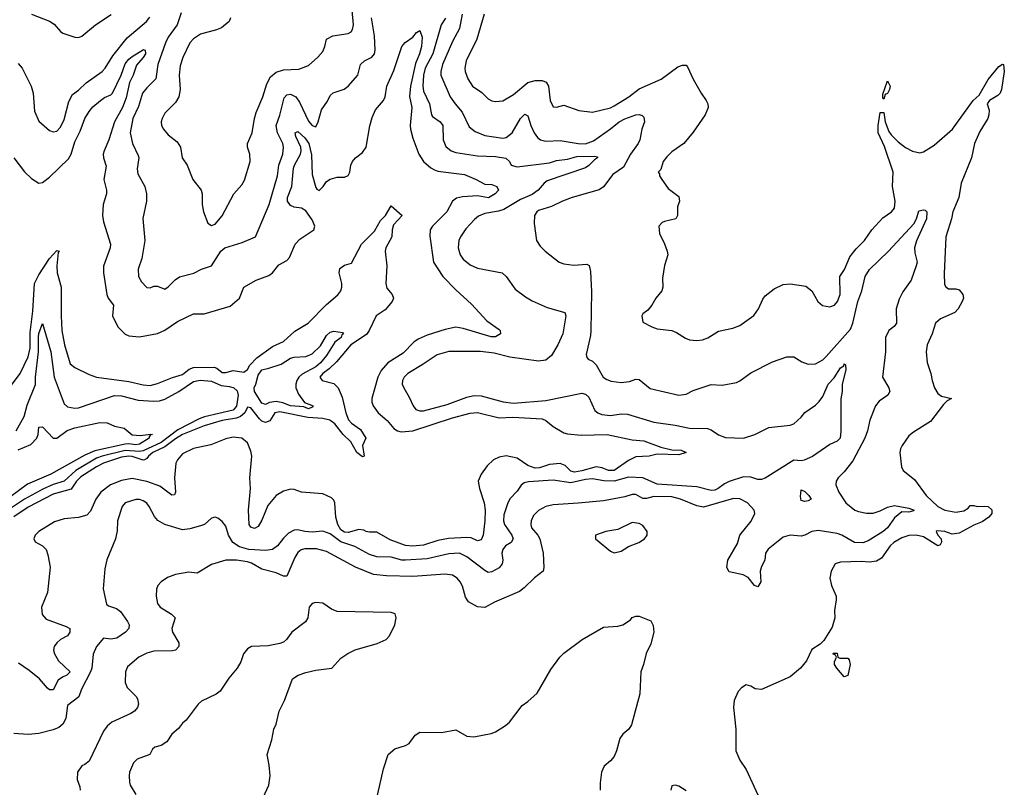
# Model space of a CAD drawing. Header units: inches. Extents: x 1173000 to 1307049, y 522583 to 678455.
# Tile 175 of 256: x 1241443 to 1246920, y 574446 to 578719. Entities that reach past the tile are written whole.
import ezdxf

# ---------------------------------------------------------------- set-up
doc = ezdxf.new("R2010")
doc.units = ezdxf.units.IN
doc.header["$MEASUREMENT"] = 0
doc.layers.add('B2547', color=7, linetype='Continuous')

msp = doc.modelspace()

# ---------------------------------------------------------------- linework, layer by layer
at = {"layer": 'B2547', "color": 5}
for points, elevation in [([(1241434.8, 578474.8), (1241457.7, 578450), (1241508.1, 578350), (1241518, 578310), (1241526, 578210), (1241550, 578154), (1241610, 578102.4), (1241630, 578094.4), (1241650, 578099.5), (1241670, 578120.3), (1241690, 578164.4), (1241716.5, 578263.5), (1241737.5, 578302.5), (1241770, 578326.7), (1241812.4, 578367.6), (1241901.5, 578430), (1241919.3, 578450), (1241961.3, 578518.7), (1242041.8, 578618.2), (1242149, 578710), (1242167.6, 578732.5)], 840), ([(1241510, 578750.3), (1241610, 578711.8), (1241635.1, 578695.1), (1241670, 578653.4), (1241684.2, 578644.2), (1241750, 578621.7), (1241770, 578620.9), (1241790, 578627.4), (1241866, 578690), (1241952.4, 578747.6)], 860), ([(1243904.6, 578750), (1243889.5, 578670), (1243850, 578598.7), (1243794.6, 578470), (1243785.1, 578430), (1243786.3, 578410), (1243838, 578290), (1243865, 578250), (1243905.4, 578205.4), (1243943.8, 578123.8), (1243976.2, 578096.2), (1244030, 578074), (1244130, 578059.5), (1244150, 578062.7), (1244182.5, 578090), (1244228.4, 578170), (1244252.8, 578192.8), (1244270, 578184.9), (1244286.4, 578130), (1244305, 578090), (1244323.3, 578063.3), (1244340.3, 578050), (1244370, 578042.5), (1244450, 578047.7), (1244550, 578029.6), (1244590, 578029.1), (1244634.3, 578045.7), (1244730, 578111.2), (1244778, 578150), (1244810, 578167.9), (1244869.9, 578190.1), (1244890, 578191.8), (1244905.9, 578185.9), (1244915.9, 578175.9), (1244919.1, 578150), (1244904.4, 578110), (1244892.5, 578050), (1244883.1, 578030), (1244840.4, 577970), (1244801.6, 577898.4), (1244741.9, 577858.1), (1244691.4, 577788.6), (1244666.9, 577773.1), (1244516, 577730), (1244462.8, 577710), (1244400.8, 577679.2), (1244330, 577656.5), (1244319.6, 577650), (1244306.7, 577630), (1244304.4, 577584.4), (1244317.3, 577490), (1244338.3, 577458.3), (1244366.4, 577430), (1244444.9, 577370), (1244470, 577359.7), (1244526.7, 577353.3), (1244598, 577358), (1244611.1, 577351.1), (1244618.5, 577318.5), (1244623.6, 577203.6), (1244621.1, 576990), (1244618.9, 576961.1), (1244595.3, 576855.3), (1244598.7, 576838.7), (1244604.9, 576830), (1244630, 576818.3), (1244650, 576799), (1244688.3, 576730), (1244710, 576715.8), (1244732.7, 576707.3), (1244790, 576699.8), (1244835, 576705), (1244870, 576717.6), (1244890, 576717), (1244950, 576666.3), (1245110, 576629.3), (1245150, 576635.5), (1245190, 576654.7), (1245290, 576688.8), (1245350, 576685.3), (1245430, 576699.5), (1245450, 576708.5), (1245510, 576754), (1245630, 576814.4), (1245710, 576842.4), (1245750, 576843.1), (1245794.7, 576814.7), (1245830, 576801.5), (1245870, 576803.6), (1245910, 576826), (1245930, 576843.6), (1246063.8, 576996.2), (1246077.4, 577030), (1246106.2, 577150), (1246128.1, 577210), (1246145.5, 577290), (1246170, 577329.1), (1246276.5, 577430), (1246416.4, 577583.6), (1246431.3, 577610), (1246444.7, 577655.3), (1246470, 577661.8), (1246479.5, 577659.5), (1246490.2, 577650.1), (1246487.5, 577610), (1246431.5, 577488.5), (1246421.5, 577450), (1246421.9, 577421.9), (1246435, 577370), (1246430.1, 577350), (1246402.3, 577270), (1246355.5, 577204.5), (1246335.8, 577164.2), (1246319.6, 577110), (1246321.5, 577030), (1246308.5, 577011.5), (1246277.6, 576990), (1246259, 576950), (1246259.7, 576870), (1246242.3, 576730), (1246277.3, 576670), (1246283.7, 576650), (1246272.4, 576630), (1246224.8, 576595.2), (1246204.4, 576570), (1246171.7, 576490), (1246160.2, 576430), (1246144.8, 576390), (1246076.8, 576263.2), (1246030, 576203), (1245996.5, 576170), (1245985.3, 576150), (1245983.7, 576130), (1245998.9, 576090), (1246038.7, 576030), (1246088.7, 575990), (1246110, 575981.7), (1246152.8, 575972.8), (1246190, 575972.1), (1246230, 575986), (1246270, 576006.5), (1246310, 576015.9), (1246390, 576000.6), (1246418.5, 575990), (1246414.6, 575985.4), (1246390, 575978), (1246350, 575979.4), (1246310, 575946.7), (1246269.7, 575890.3), (1246247.1, 575870), (1246162.4, 575817.6), (1246133, 575807), (1246086.2, 575810), (1246016.8, 575850), (1245990, 575859.7), (1245884.5, 575875.5), (1245850, 575870.8), (1245810.8, 575849.2), (1245790, 575844.8), (1245730, 575849.8), (1245690, 575838.8), (1245607.5, 575772.5), (1245592.7, 575750), (1245587.3, 575710), (1245570, 575675.3), (1245563, 575650), (1245566, 575590), (1245550, 575562), (1245530, 575569), (1245495.2, 575615.2), (1245468.5, 575628.5), (1245390, 575645.1), (1245376.2, 575670), (1245382.4, 575710), (1245436.2, 575803.8), (1245450, 575850.6), (1245513, 575927), (1245532, 575970), (1245529.6, 575990), (1245491.6, 576030), (1245450, 576051.9), (1245413.7, 576053.7), (1245246.4, 576006.4), (1245210, 576013.1), (1245119.1, 576050), (1245070, 576063.2), (1244970, 576065.9), (1244930, 576054.4), (1244910, 576054.3), (1244870, 576076.1), (1244850, 576075.5), (1244810, 576063.2), (1244690, 576041.7), (1244550, 576027.2), (1244410, 576019.1), (1244370, 576009), (1244330, 575988.1), (1244301.2, 575958.8), (1244288.7, 575930), (1244285.9, 575910), (1244290.9, 575890), (1244326.4, 575850), (1244336.8, 575830), (1244355.3, 575750), (1244359.6, 575670), (1244355.3, 575650), (1244307.3, 575612.7), (1244250, 575556), (1244222.7, 575537.3), (1244083.7, 575476.3), (1244030, 575446.9), (1243990, 575451.5), (1243939.8, 575479.8), (1243924, 575504), (1243905.7, 575565.7), (1243893.6, 575590), (1243877.3, 575610), (1243850, 575627.6), (1243810, 575633.3), (1243630, 575620.4), (1243484, 575624), (1243411, 575631), (1243311.5, 575671.5), (1243150, 575759.6), (1243093.9, 575773.9), (1243030, 575773.5), (1243010, 575768.2), (1242990, 575754.2), (1242973.6, 575726.4), (1242930, 575622.4), (1242910, 575621), (1242870, 575640.4), (1242790, 575659.9), (1242733.7, 575693.8), (1242710, 575701.7), (1242650.1, 575709.9), (1242590, 575711.4), (1242510, 575686.7), (1242430, 575638), (1242384.4, 575644.4), (1242310, 575631.1), (1242265.1, 575614.9), (1242230.5, 575590), (1242212.4, 575570), (1242204.6, 575550), (1242202.7, 575510), (1242210.2, 575470), (1242224.4, 575450), (1242288.4, 575410), (1242308.4, 575390), (1242289.3, 575330), (1242292.9, 575310), (1242327.9, 575250), (1242328.8, 575230), (1242310.4, 575210), (1242293.9, 575206.1), (1242190, 575204.7), (1242150, 575193.5), (1242106, 575170), (1242043.2, 575116.8), (1242031.5, 575090), (1242030.2, 575030), (1242041.5, 575001.5), (1242091.2, 574951.2), (1242098.2, 574938.2), (1242104.9, 574910), (1242099.5, 574890), (1242082.4, 574870), (1242062.5, 574857.5), (1241955.5, 574810), (1241930, 574787.6), (1241910, 574759.6), (1241830, 574592.7), (1241806.4, 574573.6), (1241790, 574566.6), (1241765.7, 574530), (1241762.6, 574490), (1241778, 574450), (1241779.5, 574430)], 860), ([(1242342.1, 578757.9), (1242318.8, 578690), (1242270, 578622), (1242254, 578590), (1242211.1, 578470), (1242201.6, 578390), (1242150, 578340.7), (1242127.5, 578310), (1242104.3, 578235.7), (1242072.4, 578170), (1242058.4, 578090), (1242070.1, 578030.1), (1242103.4, 577963.4), (1242105.8, 577950), (1242097.8, 577890), (1242101, 577861), (1242140.2, 577790), (1242149.4, 577750), (1242149.3, 577710), (1242127.8, 577612.2), (1242139.3, 577490), (1242122.2, 577390), (1242102.2, 577330), (1242104.4, 577290), (1242120.2, 577260.2), (1242150, 577228.2), (1242170, 577227), (1242190, 577235.3), (1242210, 577236.5), (1242250, 577219.5), (1242270, 577231.8), (1242308.5, 577271.5), (1242332.7, 577287.3), (1242411.2, 577308.8), (1242454, 577330), (1242511, 577349), (1242562.5, 577430), (1242585, 577450), (1242681.3, 577478.7), (1242754.4, 577510), (1242832, 577690), (1242878.4, 577850), (1242885.8, 577910), (1242906.6, 577970), (1242911.6, 578010), (1242906.7, 578030), (1242876.8, 578090), (1242869.5, 578130), (1242890, 578188.4), (1242915.3, 578284.7), (1242930, 578300.7), (1242950, 578304.3), (1242979.1, 578290), (1243000.4, 578260.4), (1243050, 578154.4), (1243070, 578130.2), (1243090, 578122.6), (1243104, 578150), (1243123, 578217), (1243154.8, 578265.2), (1243170, 578297.1), (1243187.2, 578312.8), (1243247.6, 578332.4), (1243270, 578348.5), (1243324.2, 578410), (1243339.3, 578470), (1243361.1, 578490), (1243401.7, 578510), (1243416.8, 578530), (1243421.2, 578550), (1243416.2, 578630), (1243399.6, 578730)], 840), ([(1242615.6, 578730), (1242608.8, 578710), (1242566.3, 578673.7), (1242538.1, 578661.9), (1242450, 578638.5), (1242410, 578612.8), (1242390.2, 578590), (1242351.4, 578508.6), (1242336.7, 578463.3), (1242330.1, 578410), (1242335.7, 578330), (1242328.6, 578290), (1242310, 578257.7), (1242250, 578198.7), (1242235.5, 578170), (1242231.3, 578150), (1242232.7, 578130), (1242243.1, 578110), (1242270, 578078.9), (1242318.7, 578038.7), (1242337.2, 578010), (1242347.4, 577950), (1242374.9, 577910), (1242405.7, 577830), (1242453, 577770), (1242459.3, 577750), (1242459.1, 577690), (1242466.7, 577650), (1242490, 577586), (1242510, 577573.4), (1242530, 577580.7), (1242570, 577627.4), (1242633.7, 577750), (1242680, 577800), (1242694.3, 577825.7), (1242725.3, 577930), (1242722.9, 577970), (1242709.8, 578010), (1242710.8, 578030), (1242737.5, 578090), (1242748.9, 578170), (1242758, 578202), (1242796.8, 578290), (1242817.6, 578362.4), (1242839.3, 578400.7), (1242870, 578426.3), (1242910, 578439.3), (1242996.6, 578443.4), (1243050, 578464.9), (1243102.4, 578510), (1243130, 578543), (1243141.1, 578570), (1243149.8, 578610.2), (1243186, 578630), (1243270, 578642.3), (1243287.5, 578652.5), (1243295.3, 578664.7), (1243300.2, 578690), (1243292.2, 578770)], 860), ([(1244027.9, 578750), (1243986.6, 578610), (1243927.8, 578490), (1243918.8, 578450), (1243920.7, 578430), (1243935.9, 578390), (1243961.5, 578350), (1244013.3, 578313.3), (1244050, 578278.9), (1244070, 578267.4), (1244090, 578263.6), (1244130, 578267.9), (1244190, 578302.8), (1244270, 578369.3), (1244310, 578380.9), (1244350, 578381.4), (1244372.3, 578372.3), (1244385.4, 578350), (1244394, 578270), (1244410, 578234), (1244430, 578233.1), (1244470, 578242.6), (1244554.3, 578214.3), (1244630, 578204.7), (1244730, 578229.5), (1244750, 578239.2), (1244832.6, 578290), (1244890, 578334.2), (1245012.5, 578387.5), (1245103.5, 578456.5), (1245130, 578466.3), (1245150, 578465.7), (1245157.7, 578457.7), (1245190, 578388), (1245233.8, 578310), (1245262, 578270), (1245271.4, 578250), (1245272.9, 578230), (1245256.5, 578190), (1245190, 578093.7), (1245137, 578030), (1245070, 577983.5), (1245044, 577956), (1245023.1, 577930), (1245010, 577886), (1244994, 577870), (1245002, 577862), (1245002.8, 577850), (1245014.9, 577830), (1245050, 577780.3), (1245110, 577734.9), (1245113.1, 577710), (1245103.2, 577676.8), (1245102, 577630), (1245093, 577610), (1245030, 577596.8), (1245017.1, 577590), (1244999.5, 577570), (1245002, 577530), (1245030, 577471.3), (1245045.5, 577430), (1245048, 577410), (1245030.6, 577350.6), (1245019.4, 577280.6), (1245020.2, 577230), (1245015.6, 577210), (1244981.5, 577170), (1244960.4, 577130), (1244936.9, 577103.1), (1244910, 577081.6), (1244904.2, 577070), (1244910, 577036.3), (1244958.8, 577010), (1244990, 576998), (1245070, 576988.5), (1245097.5, 576977.5), (1245146.3, 576946.3), (1245170, 576937.8), (1245210, 576933.6), (1245242, 576938), (1245271.5, 576948.5), (1245330, 576985.8), (1245410, 577002.4), (1245450, 577016.5), (1245527.7, 577072.3), (1245553.3, 577110), (1245576.2, 577163.8), (1245590, 577181.6), (1245639.3, 577220.7), (1245690, 577244.7), (1245730, 577249.2), (1245815.5, 577235.5), (1245850, 577210.8), (1245883.7, 577150), (1245908.2, 577128.2), (1245950, 577120.3), (1245975.6, 577130), (1245993.1, 577150), (1246007.3, 577190), (1246006.3, 577290), (1246030.6, 577329.4), (1246061, 577399), (1246095.6, 577444.5), (1246143.5, 577490), (1246183.5, 577550), (1246244.3, 577615.7), (1246292.8, 577650), (1246310, 577670.8), (1246313.6, 577710), (1246298.5, 577790), (1246301.8, 577870), (1246253, 578013), (1246219.3, 578090), (1246218.5, 578130), (1246230, 578202.8), (1246250, 578202), (1246257.7, 578150), (1246277.2, 578097.2), (1246290, 578077.7), (1246330, 578039.3), (1246370, 578008.3), (1246410, 577987.1), (1246450, 577978), (1246470, 577983.6), (1246530, 578021.2), (1246631.4, 578110), (1246747.1, 578270), (1246780.6, 578299.4), (1246830, 578385.7), (1246890, 578458.4), (1246910, 578471.6), (1246916, 578470), (1246920.2, 578430), (1246904.9, 578330), (1246896.4, 578310), (1246883.4, 578296.6), (1246838, 578270), (1246824.4, 578250), (1246835.6, 578215.6), (1246834, 578190), (1246827.7, 578170), (1246783.8, 578096.2), (1246754.6, 578030), (1246737.3, 577950), (1246680.1, 577810), (1246667.1, 577730), (1246634.2, 577650), (1246627.2, 577610), (1246595.2, 577510), (1246584.9, 577305), (1246587.8, 577247.8), (1246593.8, 577233.8), (1246610, 577221.6), (1246650, 577221.6), (1246670, 577214.9), (1246690.4, 577190), (1246692.4, 577170), (1246686.4, 577150), (1246664.2, 577110), (1246644.9, 577090), (1246565.8, 577054.2), (1246537.3, 577030), (1246519, 576970), (1246491.8, 576910), (1246486.5, 576870), (1246491.5, 576811.6), (1246512.2, 576750), (1246518.3, 576710), (1246531.4, 576670), (1246550, 576638.4), (1246570, 576623.1), (1246626, 576610), (1246602.6, 576597.4), (1246582.4, 576577.6), (1246510, 576482.4), (1246416, 576424), (1246390, 576402.4), (1246351.8, 576350), (1246342, 576330), (1246338.7, 576310), (1246348.4, 576230), (1246358.4, 576210), (1246419.8, 576159.8), (1246486.2, 576070), (1246550.2, 576010), (1246590, 575988.5), (1246650, 575978.9), (1246694.8, 575985.2), (1246719.3, 576000.7), (1246730, 576015.5), (1246750, 576015.5), (1246769.1, 576009.1), (1246811.9, 576011.9), (1246830, 576008.7), (1246850, 575990.4), (1246850.2, 575970), (1246833.4, 575950), (1246796.5, 575923.5), (1246750, 575905.5), (1246670, 575861), (1246630, 575856.4), (1246589, 575871), (1246545.9, 575874.2), (1246542, 575870), (1246550.7, 575850), (1246568.2, 575830), (1246570.4, 575810.4), (1246563.4, 575796.6), (1246551.3, 575790), (1246470, 575841.5), (1246430, 575849.2), (1246390, 575847.5), (1246350, 575834.8), (1246305.2, 575810), (1246284.8, 575790), (1246237.8, 575722.2), (1246210, 575704.4), (1246170, 575698.9), (1246124.2, 575704.2), (1246010, 575700.5), (1245978.8, 575690), (1245958, 575650), (1245950.4, 575610), (1245958.9, 575570), (1245984.7, 575510), (1245985.8, 575490), (1245974.9, 575430), (1245978, 575390), (1245962.8, 575337.2), (1245916.8, 575263.2), (1245896.3, 575243.7), (1245850, 575213.2), (1245819.3, 575150), (1245803.7, 575130), (1245787, 575110), (1245730, 575060.6), (1245570, 574991.2), (1245534.5, 574994.5), (1245510, 575009.7), (1245483.7, 575016.3), (1245459.2, 575000.8), (1245440.2, 574979.8), (1245417.6, 574930), (1245414.4, 574890), (1245426, 574770), (1245427, 574650), (1245450, 574597.3), (1245484.8, 574544.8), (1245550, 574405.5)], 880), ([(1243812.4, 578727.6), (1243787.9, 578690), (1243740.9, 578530), (1243699.4, 578450), (1243690.5, 578410), (1243686.2, 578350), (1243690, 578321.3), (1243723.5, 578250), (1243734, 578190), (1243740.5, 578180.5), (1243781.7, 578150), (1243796.9, 578130), (1243799.3, 578050), (1243814.3, 578014.3), (1243842.6, 577990), (1243870, 577980.8), (1243990, 577962.1), (1244090, 577958), (1244147.6, 577947.6), (1244168.8, 577930), (1244177.1, 577910), (1244210, 577899.8), (1244390, 577922), (1244430, 577934.9), (1244490, 577942.1), (1244542.9, 577957.1), (1244640.4, 577960.4), (1244656.7, 577956.7), (1244657.6, 577950), (1244640.3, 577939.7), (1244610, 577907.6), (1244590, 577895.5), (1244378.2, 577821.8), (1244361.7, 577810), (1244327.1, 577770), (1244294.3, 577745.7), (1244230, 577718.6), (1244136.6, 577663.4), (1244106.9, 577653.1), (1244030, 577639.8), (1243994.7, 577625.3), (1243972.6, 577607.4), (1243925.6, 577554.4), (1243894.7, 577510), (1243886.4, 577490), (1243882.7, 577450), (1243892.9, 577410), (1243910, 577385.8), (1243950, 577354), (1243990, 577336), (1244128, 577310), (1244150.2, 577290), (1244199.5, 577219.5), (1244256.5, 577176.5), (1244294.3, 577154.3), (1244377.5, 577117.5), (1244476.4, 577090), (1244482, 577070), (1244464.1, 576970), (1244437.7, 576910), (1244401.5, 576850), (1244370, 576824), (1244330, 576818.7), (1244170, 576841.2), (1244082.3, 576862.3), (1244006.9, 576873.1), (1243830, 576872.9), (1243765.7, 576854.3), (1243682.6, 576797.4), (1243602, 576750), (1243582.4, 576730), (1243572.6, 576710), (1243571.6, 576690), (1243579.6, 576670), (1243610, 576618), (1243631.5, 576570), (1243647.4, 576550), (1243670, 576541.4), (1243690, 576542), (1243821.9, 576578.1), (1243930, 576618.3), (1243970, 576627.1), (1244010, 576625.1), (1244132.2, 576592.2), (1244190, 576584.5), (1244370, 576599.5), (1244570, 576640.8), (1244590, 576635.3), (1244610, 576618.4), (1244643, 576543), (1244659.5, 576530), (1244681.9, 576521.9), (1244730, 576515.7), (1244790, 576524.8), (1244824.2, 576524.2), (1244970, 576479.5), (1245090, 576463.1), (1245170, 576445.1), (1245270, 576443.5), (1245290, 576435.8), (1245330, 576408.2), (1245370, 576394), (1245470, 576389.4), (1245532.3, 576410), (1245610, 576448.9), (1245730, 576461.6), (1245750, 576470.4), (1245790, 576506.4), (1245810, 576532.2), (1245870, 576573.1), (1245890, 576593.4), (1245910, 576622), (1245940.9, 576690), (1245973.6, 576726.4), (1246010, 576781.8), (1246026.8, 576793.2), (1246030, 576804), (1246037.6, 576797.6), (1246038.8, 576770), (1246018.3, 576690), (1246019, 576650), (1246011.6, 576608.4), (1246011.8, 576428.2), (1246007.1, 576390), (1245990, 576372.9), (1245950, 576354.6), (1245852.6, 576287.4), (1245807.2, 576267.2), (1245790, 576264.2), (1245750, 576267.8), (1245590, 576166.7), (1245570, 576159.7), (1245550, 576159.6), (1245510, 576173.7), (1245470, 576174), (1245390, 576149.6), (1245363.7, 576136.3), (1245328.6, 576110), (1245310, 576101.1), (1245290, 576098), (1245210, 576119.5), (1244990, 576134.4), (1244910, 576169), (1244830, 576172.8), (1244750, 576151.1), (1244692.7, 576152.7), (1244630, 576163.4), (1244590, 576160.4), (1244510, 576140.8), (1244410, 576155.7), (1244273.1, 576146.9), (1244250, 576141.8), (1244232.2, 576127.8), (1244210, 576095.6), (1244170, 576051.6), (1244156.1, 576023.9), (1244136.3, 575963.7), (1244134, 575930), (1244140.1, 575910), (1244181.1, 575850), (1244188.4, 575830), (1244177, 575810), (1244146, 575790), (1244130.2, 575770), (1244125.2, 575750), (1244131.1, 575710), (1244128, 575690), (1244110, 575667.8), (1244070, 575645.5), (1244050, 575642.2), (1244030, 575652.8), (1243930, 575729.1), (1243890, 575749.9), (1243830, 575746), (1243710, 575719.1), (1243590, 575710.4), (1243570, 575711.4), (1243510, 575726.9), (1243430, 575728.6), (1243390, 575743.2), (1243307.7, 575787.7), (1243230, 575812.5), (1243170, 575858.1), (1243130, 575872.5), (1243070, 575867), (1243030, 575869.9), (1242990, 575880.3), (1242970, 575877.8), (1242939.1, 575860.9), (1242910, 575833.7), (1242877.4, 575790), (1242850, 575771), (1242810, 575764.7), (1242718.7, 575770), (1242665.4, 575785.4), (1242629.3, 575810), (1242605.2, 575850), (1242590, 575900.7), (1242570, 575926.6), (1242544.8, 575944.8), (1242530, 575949.4), (1242510, 575943.7), (1242470.6, 575910), (1242450, 575901.3), (1242390, 575885.1), (1242350, 575879.7), (1242250, 575909.7), (1242211.6, 575931.6), (1242194.1, 575954.1), (1242163.5, 576010), (1242150, 576028), (1242130, 576041.1), (1242110, 576048.3), (1242090, 576048.6), (1242030.4, 576030), (1242012.8, 576010), (1241988.3, 575930), (1241985.8, 575874.2), (1241976, 575830), (1241928, 575712), (1241917.3, 575662.7), (1241908.3, 575551.7), (1241926.7, 575466.7), (1241937.1, 575457.1), (1241981.5, 575441.5), (1242004.7, 575424.7), (1242043.6, 575370), (1242052.9, 575350), (1242050.2, 575330), (1242031.6, 575310), (1241983, 575277), (1241950, 575270.6), (1241910, 575277), (1241870.4, 575230), (1241852.2, 575187.8), (1241844.7, 575110), (1241838.1, 575090), (1241786.5, 574993.5), (1241772, 574950), (1241710, 574901.3), (1241699.5, 574830), (1241682.7, 574797.3), (1241660.9, 574779.1), (1241630, 574765.6), (1241550, 574746.3), (1241490, 574741.1), (1241410, 574746)], 840), ([(1241410.2, 577950.2), (1241470, 577872), (1241510, 577835.3), (1241550, 577808.5), (1241570, 577813.4), (1241610, 577842.4), (1241715.4, 577944.6), (1241729.2, 577970.8), (1241750, 578040.3), (1241780.7, 578099.3), (1241806.2, 578170), (1241830, 578209.1), (1241850, 578233.7), (1241892.1, 578270), (1241914.6, 578285.4), (1241950, 578300.2), (1241959.8, 578310), (1242007.6, 578410), (1242030, 578474.4), (1242050, 578499.6), (1242070, 578515.1), (1242132.9, 578552.9), (1242142, 578550), (1242143, 578530), (1242130, 578508.2), (1242093.3, 578466.7), (1242074.9, 578410), (1242054.7, 578370), (1242036.4, 578283.6), (1242015.1, 578230), (1241971.6, 578150), (1241939.9, 578050), (1241912.5, 577990), (1241908.3, 577970), (1241909.5, 577949.5), (1241924.3, 577904.3), (1241911, 577830), (1241927.1, 577770), (1241926, 577750), (1241907.5, 577690), (1241904.3, 577630), (1241910, 577594), (1241949, 577470), (1241946.5, 577450), (1241910, 577348), (1241910.2, 577310), (1241927.8, 577190), (1241936.5, 577170), (1241966.2, 577130), (1241959.2, 577070), (1241988.9, 577010), (1242030, 576968), (1242050, 576960.2), (1242110, 576954), (1242210, 576972.7), (1242250, 576991.9), (1242321.5, 577038.5), (1242410, 577081.5), (1242470, 577082.8), (1242614.8, 577125.2), (1242666, 577170), (1242691.1, 577230), (1242759.6, 577270), (1242830, 577295.9), (1242849.3, 577310.7), (1242885.6, 577354.4), (1242930, 577378), (1242943.6, 577396.4), (1242974.9, 577470), (1243001.5, 577498.5), (1243080.5, 577550), (1243085, 577570), (1243070, 577605), (1243035.4, 577655.4), (1243010.7, 577670.7), (1242970, 577675.2), (1242950, 577684.6), (1242933, 577710), (1242932.8, 577730), (1242957, 577790), (1242966.9, 577893.1), (1242971.7, 577910), (1243004.6, 577970), (1243009.9, 577990), (1243007.3, 578010), (1242979.1, 578070), (1242975.1, 578090), (1242990, 578096.8), (1243030, 578061.4), (1243051.4, 578030), (1243066.1, 577966.1), (1243070, 577858.4), (1243090, 577784.7), (1243096.3, 577776.3), (1243110, 577767.7), (1243132.3, 577790), (1243150, 577818.8), (1243170, 577830.8), (1243210, 577842.8), (1243250, 577842.8), (1243270, 577851.3), (1243279.3, 577870), (1243285.1, 577910), (1243294.3, 577930), (1243311.3, 577950), (1243350, 577979.6), (1243369.9, 578010.1), (1243391.4, 578128.6), (1243404.4, 578175.6), (1243422.4, 578217.6), (1243466.2, 578270), (1243476.1, 578290), (1243485, 578350), (1243524.2, 578435.8), (1243570, 578570.4), (1243586.8, 578593.2), (1243630, 578621.8), (1243650, 578648.5), (1243670, 578659.3), (1243682.3, 578622.3), (1243677.9, 578570), (1243667.2, 578530), (1243644.3, 578475.7), (1243616.8, 578350), (1243611.7, 578291.7), (1243625.2, 578230), (1243614.9, 578130), (1243616.6, 578110), (1243630, 578060.4), (1243663.6, 577970), (1243690.2, 577930), (1243730, 577894.8), (1243750, 577883), (1243770, 577876.1), (1243917.2, 577857.2), (1243982.4, 577830), (1244030, 577804.2), (1244070, 577801.3), (1244098.4, 577790), (1244106.7, 577770), (1244087.6, 577750), (1244051.7, 577728.3), (1243990, 577738.2), (1243906.2, 577733.8), (1243874, 577726), (1243850.8, 577709.2), (1243819.7, 577650), (1243739.1, 577570), (1243726.2, 577550), (1243725.4, 577514.6), (1243746, 577370), (1243796.9, 577290), (1243870, 577214.9), (1243956.7, 577136.7), (1244042.1, 577042.1), (1244110, 576995.5), (1244115.5, 576990), (1244118.8, 576970), (1244090, 576954.3), (1244066.9, 576953.1), (1243910, 577000.7), (1243870, 577007.4), (1243810, 576994.9), (1243710, 576962.9), (1243659.4, 576940.6), (1243635.1, 576924.9), (1243576.9, 576863.1), (1243490.9, 576809.1), (1243454.3, 576765.7), (1243436.3, 576730), (1243401.6, 576610), (1243402, 576590), (1243409.5, 576570), (1243438.3, 576530), (1243488, 576488), (1243524.1, 576444.1), (1243545.2, 576430), (1243565.4, 576425.4), (1243630, 576430.1), (1243850, 576503.8), (1243950, 576528.9), (1243990, 576531.9), (1244110, 576504), (1244186.3, 576506.3), (1244350, 576497.2), (1244370, 576488.2), (1244410, 576455.2), (1244470, 576419.6), (1244490, 576413.8), (1244567.1, 576407.1), (1244711, 576410), (1244850, 576380.6), (1244915.9, 576375.9), (1245010, 576339.5), (1245070, 576325.3), (1245123.1, 576323.1), (1245150.6, 576310), (1245110, 576297.2), (1244990, 576300.9), (1244944.7, 576290), (1244870, 576286.6), (1244830, 576265.5), (1244750, 576209.1), (1244719.5, 576210), (1244684.2, 576224.2), (1244650, 576229.9), (1244570, 576207.3), (1244530, 576201.5), (1244510, 576205.7), (1244477, 576237), (1244450, 576248.8), (1244390, 576243.1), (1244334.5, 576225.5), (1244310, 576223.2), (1244270, 576237.1), (1244210, 576279.3), (1244150, 576290.8), (1244110, 576284.5), (1244079.8, 576270), (1244043.8, 576236.2), (1244010.9, 576190), (1243993.8, 576150), (1244000.5, 576110), (1244027.9, 576030), (1244033.4, 575990), (1244031.4, 575930), (1244021.6, 575850), (1244010, 575823.1), (1243990, 575819.3), (1243955, 575835), (1243930, 575837.9), (1243828.4, 575831.6), (1243770, 575820.3), (1243690, 575794), (1243628.3, 575788.3), (1243590, 575792.6), (1243504.6, 575824.6), (1243430, 575867.1), (1243390, 575866.6), (1243370, 575869.7), (1243358, 575878), (1243330, 575881.4), (1243270, 575865.6), (1243250, 575866.4), (1243230, 575880.4), (1243212.9, 575910), (1243202.5, 575950), (1243195.9, 576030), (1243190, 576044.7), (1243177.7, 576057.7), (1243130, 576079.5), (1243010.3, 576089.7), (1242970, 576104.4), (1242950, 576106), (1242910, 576095.3), (1242870, 576071), (1242824.2, 576015.8), (1242790, 575933), (1242770, 575898.4), (1242750, 575887.3), (1242730, 575895.1), (1242720.4, 575910), (1242716, 575990), (1242726.4, 576110), (1242723.9, 576170), (1242734.5, 576290), (1242730, 576316.9), (1242710, 576364.4), (1242678.9, 576390), (1242630, 576395.4), (1242590, 576385.9), (1242506.9, 576353.1), (1242410, 576331.8), (1242350, 576302.5), (1242320.4, 576270), (1242312.6, 576250), (1242304.3, 576170), (1242310.3, 576089.7), (1242304.9, 576075.1), (1242290, 576073), (1242223.6, 576123.6), (1242150, 576149.5), (1242070, 576165.4), (1242010, 576153.9), (1241949.2, 576130), (1241894.8, 576090), (1241866.8, 576050), (1241837.1, 575982.9), (1241817.8, 575962.2), (1241770, 575948.9), (1241690, 575941.1), (1241636.6, 575923.4), (1241550.3, 575870), (1241530.3, 575850), (1241521.7, 575830), (1241530, 575813.4), (1241570.9, 575790.9), (1241590.1, 575770.1), (1241600.3, 575740.3), (1241612.5, 575672.5), (1241598, 575530), (1241564, 575450), (1241569.2, 575409.2), (1241590, 575382), (1241702, 575342), (1241722.6, 575330), (1241722.7, 575310), (1241709, 575290), (1241670.2, 575270), (1241650.2, 575250), (1241635.9, 575230), (1241632, 575210), (1241636.3, 575190), (1241660.2, 575150), (1241724.4, 575090), (1241706, 575070), (1241681, 575059), (1241658, 575042), (1241630, 574989.7), (1241610, 574989.7), (1241598, 574998), (1241553.5, 575050), (1241496.5, 575096.5), (1241436.7, 575136.7)], 820), ([(1241387.1, 576670), (1241445.7, 576750), (1241490, 576842.3), (1241501, 576890), (1241502.4, 576977.6), (1241516.7, 577096.7), (1241525.6, 577250), (1241550, 577299.7), (1241608.7, 577390), (1241650, 577434.3), (1241662.8, 577430), (1241657.5, 577422.5), (1241649.5, 577350), (1241652.6, 577310), (1241674.1, 577230), (1241673.5, 577070), (1241678, 576990), (1241692.2, 576910), (1241723.9, 576803.9), (1241750, 576783), (1241830, 576744), (1241870, 576730.1), (1242050, 576705.6), (1242130, 576686.2), (1242170, 576683.6), (1242210, 576693.4), (1242292.6, 576727.4), (1242350, 576745.1), (1242386, 576774), (1242410, 576783.9), (1242524.6, 576784.6), (1242539.4, 576779.4), (1242570, 576755.3), (1242590, 576755.8), (1242630, 576766.4), (1242690, 576756.4), (1242710, 576772.9), (1242723.5, 576796.5), (1242763.1, 576836.9), (1242850, 576900.1), (1242910, 576927.3), (1242974.6, 576985.4), (1243047.8, 577030), (1243150, 577133.4), (1243213.1, 577186.9), (1243229.2, 577210), (1243236.2, 577230), (1243235.8, 577250), (1243220.2, 577310), (1243225, 577335), (1243250, 577352.8), (1243290, 577363.2), (1243343.9, 577470), (1243417.9, 577542.1), (1243450, 577601.9), (1243477.5, 577630), (1243510, 577683), (1243570.1, 577630), (1243522.1, 577577.9), (1243515.3, 577550), (1243513.8, 577510), (1243479.4, 577450), (1243476.6, 577430), (1243484.8, 577350), (1243479.6, 577250), (1243485.7, 577225.7), (1243515.5, 577190), (1243522.2, 577170), (1243515, 577150), (1243475.7, 577104.3), (1243425.5, 577070), (1243387.9, 576990), (1243372.2, 576967.8), (1243285.8, 576910), (1243205.2, 576814.8), (1243164.7, 576775.3), (1243130.2, 576750), (1243113, 576730), (1243126.4, 576710), (1243190, 576694), (1243215.1, 576670), (1243237.3, 576617.3), (1243258.5, 576530), (1243272.7, 576492.7), (1243290, 576473.8), (1243338.3, 576438.3), (1243368.8, 576390), (1243349.5, 576350), (1243358.7, 576290), (1243350, 576286.3), (1243319.1, 576310), (1243286.1, 576370), (1243243.6, 576410), (1243196.5, 576470), (1243168.2, 576490), (1243130, 576498.6), (1243045.3, 576505.3), (1242890, 576535.8), (1242862.1, 576530), (1242834.5, 576485.5), (1242810, 576477), (1242790, 576485.4), (1242776.9, 576496.9), (1242730, 576558), (1242710, 576563), (1242695.5, 576530), (1242671, 576510), (1242650, 576501.8), (1242570, 576487.8), (1242470, 576458.2), (1242350, 576409.5), (1242310, 576387), (1242250, 576341.2), (1242183.3, 576310), (1242159.2, 576290), (1242150, 576276.4), (1242137.1, 576270), (1242130, 576267.8), (1242070, 576287.9), (1242050, 576289.7), (1242010, 576283.4), (1241909.1, 576250.9), (1241870, 576231.2), (1241784.4, 576175.6), (1241759.9, 576150), (1241730, 576106.3), (1241630, 576079), (1241490, 576005.4), (1241410, 575951.8)], 780), ([(1241423.1, 576430), (1241468.1, 576510), (1241485.9, 576574.1), (1241531.5, 576688.5), (1241532.2, 576730), (1241549, 576870), (1241547.6, 576952.4), (1241550, 576972.7), (1241570, 577028), (1241617.6, 576870), (1241635.9, 576730), (1241690, 576580.3), (1241710, 576565.2), (1241750, 576557.7), (1241770, 576558.6), (1241970, 576628), (1242010, 576626.2), (1242102.3, 576602.3), (1242190, 576595.3), (1242221.8, 576598.2), (1242250, 576607.4), (1242329, 576650), (1242410, 576705.1), (1242447.1, 576712.9), (1242510, 576708.1), (1242563.8, 576683.8), (1242610, 576678.2), (1242635.2, 576670), (1242652.6, 576652.6), (1242658.3, 576630), (1242650, 576567.5), (1242630, 576545.4), (1242471.1, 576508.9), (1242442.1, 576497.9), (1242323.8, 576436.2), (1242230, 576365.1), (1242130, 576320.1), (1242110, 576315.3), (1242030, 576320.7), (1241902.8, 576290), (1241870, 576278.1), (1241755, 576210), (1241690, 576150.9), (1241630, 576132.7), (1241573.1, 576106.9), (1241469.8, 576049.9), (1241398, 576002)], 760), ([(1241435.5, 576324.5), (1241505.3, 576354.7), (1241538.3, 576390), (1241545.6, 576410), (1241550, 576451), (1241570, 576452.2), (1241630, 576390.1), (1241650, 576390.7), (1241707.5, 576432.5), (1241750, 576448.1), (1241890, 576477.4), (1241930, 576474.4), (1241970, 576457.3), (1242025.2, 576445.2), (1242070, 576409.1), (1242114.4, 576405.6), (1242172.5, 576412.5), (1242182, 576410), (1242171.3, 576408.7), (1242162.9, 576397.1), (1242164, 576390), (1242110, 576356.2), (1242090, 576352), (1242050, 576358.8), (1242030, 576357.4), (1241861.3, 576318.7), (1241805.6, 576294.4), (1241617.1, 576190), (1241486.6, 576133.4), (1241337.2, 576022.8)], 740), ([(1242797.2, 574390), (1242830, 574458), (1242836.2, 574510), (1242831.8, 574570), (1242819.3, 574630), (1242846, 574710), (1242857, 574770), (1242870, 574798), (1242887.3, 574870), (1242916.2, 574930), (1242960.5, 575050), (1242991.8, 575070), (1243035.1, 575084.9), (1243090, 575097.8), (1243179.5, 575110), (1243230, 575165.5), (1243268.5, 575191.5), (1243310, 575212), (1243432.5, 575247.5), (1243481.2, 575270), (1243501.2, 575290), (1243529.4, 575350), (1243537.2, 575390), (1243531.6, 575411.6), (1243510, 575419.5), (1243210, 575426), (1243178.3, 575438.3), (1243130, 575472.3), (1243090, 575475.1), (1243070, 575469.3), (1243053.4, 575450), (1243046.7, 575390), (1243032.9, 575367.1), (1242957.3, 575310), (1242927.3, 575270), (1242910, 575255.1), (1242890, 575246.6), (1242825.5, 575234.5), (1242732, 575230), (1242710, 575218), (1242688.8, 575190), (1242674.2, 575145.8), (1242654, 575110), (1242605.9, 575054.2), (1242558.2, 574981.8), (1242535.8, 574964.2), (1242454.4, 574925.6), (1242435.5, 574910), (1242370, 574819.3), (1242350, 574803.7), (1242326.6, 574773.4), (1242290, 574742.4), (1242261.2, 574698.8), (1242230, 574679.3), (1242194.8, 574670), (1242181.7, 574658.3), (1242166.8, 574630), (1242096.2, 574603.8), (1242076.9, 574583.1), (1242055.2, 574530), (1242051.7, 574510), (1242054.6, 574474.6), (1242058.8, 574458.8), (1242090, 574407.3)], 880), ([(1243427, 574370), (1243466.6, 574550), (1243493.2, 574630), (1243530, 574660.5), (1243590, 574679.1), (1243609, 574690), (1243643.3, 574736.7), (1243670, 574754), (1243790, 574752), (1243870, 574767.3), (1243930, 574730.6), (1243970, 574728), (1244066, 574746), (1244090, 574756), (1244145.1, 574790), (1244167.8, 574810), (1244238, 574902), (1244270, 574924), (1244321.2, 574970), (1244398.6, 575101.4), (1244447.8, 575170), (1244470, 575193.4), (1244571.8, 575270), (1244690, 575337), (1244770, 575343), (1244798, 575350), (1244841.2, 575378.8), (1244850, 575391), (1244870, 575398.8), (1244890, 575398.8), (1244953.2, 575373.2), (1244967.1, 575347.1), (1244970.5, 575310), (1244954.2, 575245.8), (1244928.3, 575191.7), (1244914, 575130), (1244898, 575090), (1244893.7, 574966.3), (1244845.8, 574794.2), (1244831, 574770), (1244798.5, 574741.4), (1244782.5, 574717.5), (1244763.7, 574650), (1244750, 574618.5), (1244730, 574593.5), (1244695.3, 574564.7), (1244679.2, 574530), (1244672, 574472), (1244672.1, 574430)], 860), ([(1245150, 574426.6), (1245110, 574452.3), (1245090, 574459.3), (1245070, 574454), (1245064.9, 574430)], 880)]:
    msp.add_lwpolyline(points, dxfattribs=dict(at, elevation=elevation))
for points, elevation in [([(1246250, 578277.2), (1246244.7, 578284.7), (1246245.2, 578305.2), (1246270, 578379.5), (1246284.9, 578350), (1246281.2, 578330), (1246270, 578308.3), (1246258, 578302)], 880), ([(1243050, 576552.3), (1243024.1, 576564.1), (1242950, 576569.4), (1242907, 576587), (1242870, 576593.1), (1242832.2, 576587.8), (1242810, 576578), (1242790, 576584.5), (1242748.9, 576650), (1242747.9, 576670), (1242757.3, 576690), (1242770, 576741.5), (1242790, 576771.1), (1242830, 576779), (1242897.8, 576802.2), (1242950, 576834.7), (1242970, 576840.2), (1243035.1, 576845), (1243070, 576858.7), (1243116.9, 576903.1), (1243150, 576961.6), (1243170, 576980.4), (1243190, 576986), (1243238.4, 576978.4), (1243244, 576970), (1243234.8, 576965.2), (1243231, 576950), (1243196.4, 576923.6), (1243150.1, 576850), (1243117.4, 576810), (1243090, 576786.2), (1243014.4, 576745.6), (1242996.6, 576730), (1242985.1, 576710), (1242979.3, 576690), (1242979.7, 576670), (1242994.5, 576634.5), (1243028.5, 576588.5), (1243075.5, 576570), (1243070, 576562.7)], 760), ([(1245810, 576038), (1245790, 576043.7), (1245785.9, 576065.9), (1245790, 576102.8), (1245810, 576092.2), (1245832.7, 576070), (1245845.5, 576050), (1245830, 576040.5)], 840), ([(1244850, 575919.6), (1244770, 575881.6), (1244704.7, 575870), (1244646, 575850), (1244646.8, 575830), (1244730, 575760.5), (1244750, 575752.4), (1244790, 575760.3), (1244830, 575787), (1244886.6, 575810), (1244918, 575830), (1244930, 575844), (1244934.5, 575850), (1244934.5, 575870), (1244910, 575903.7), (1244890, 575915.1)], 880), ([(1246004.7, 575164.7), (1246050, 575164.7), (1246056.8, 575156.8), (1246062.8, 575130), (1246050, 575069), (1246030, 575061.2), (1245988, 575110), (1245976, 575130), (1245975.3, 575144.7), (1245986, 575170), (1245982, 575182), (1245966, 575190), (1245970, 575194), (1245990, 575194), (1245994, 575170)], 880)]:
    msp.add_lwpolyline(points, close=True, dxfattribs=dict(at, elevation=elevation))

doc.saveas('drawing.dxf')
